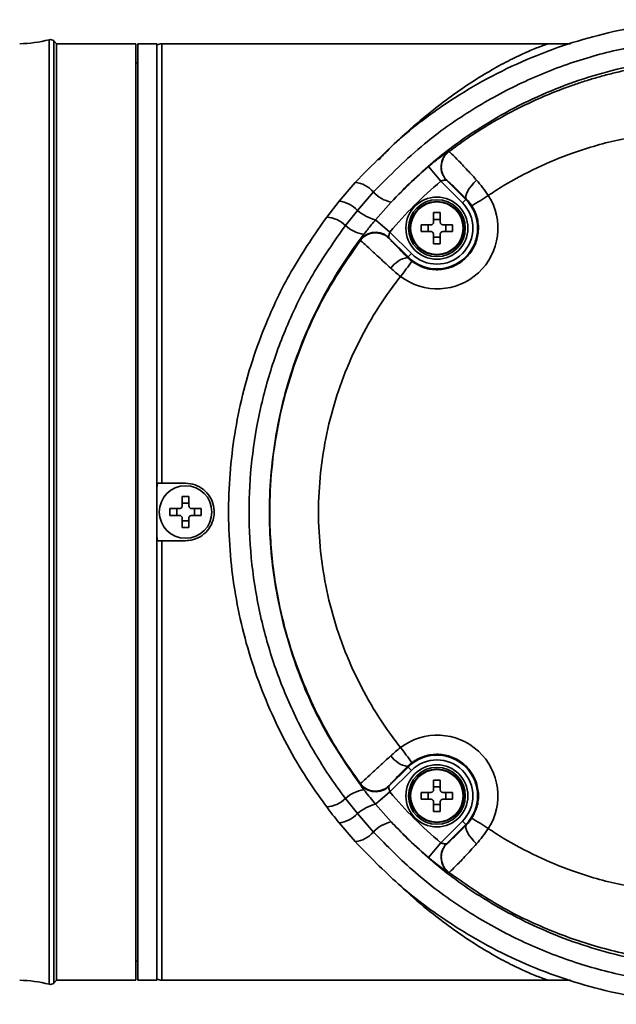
# Model space of a CAD drawing. Header units: millimetres. Extents: x 8 to 345, y 77 to 290.
# Tile 13 of 30: x 131.9 to 133.29, y 133.97 to 136.27. Entities that reach past the tile are written whole.
import ezdxf

# ---------------------------------------------------------------- set-up
doc = ezdxf.new("R2010")
doc.units = ezdxf.units.MM

msp = doc.modelspace()

# ---------------------------------------------------------------- linework, layer by layer
at = {"color": 7, "linetype": 'Continuous', "lineweight": 35}
for p, q in [((131.964301, 135.123257), (131.964301, 136.227884)), ((131.981667, 136.218474), (131.975138, 136.225003)), ((131.975138, 135.123257), (131.975138, 136.225003)), ((132.167184, 136.218474), (131.981667, 136.218474)), ((131.981667, 135.123257), (131.981667, 136.218474)), ((132.167184, 135.123257), (132.167184, 136.218474)), ((132.216357, 136.218474), (132.171654, 136.218474)), ((132.171654, 135.098065), (132.171654, 136.218474)), ((132.216357, 135.098065), (132.216357, 136.218474)), ((133.133264, 136.218474), (132.227532, 136.218474)), ((132.227532, 136.218474), (132.227532, 135.190311)), ((133.183833, 136.218475), (133.132763, 136.218474)), ((132.171654, 136.173771), (132.167184, 136.173771)), ((132.898721, 135.966366), (132.899311, 135.966163)), ((132.851505, 135.931072), (132.880364, 135.896968)), ((132.642543, 135.850158), (132.680313, 135.894218)), ((132.930779, 135.846552), (132.880364, 135.896968)), ((132.894031, 135.899103), (132.938681, 135.854454)), ((132.894609, 135.898891), (132.894031, 135.899103)), ((132.722763, 135.871742), (132.685649, 135.828698)), ((132.613518, 135.812989), (132.642543, 135.850158)), ((132.764236, 135.848265), (132.727531, 135.806621)), ((132.938681, 135.854454), (132.930779, 135.846552)), ((132.938681, 135.854454), (132.93988, 135.855653)), ((132.685649, 135.828698), (132.657374, 135.793364)), ((132.863463, 135.801587), (132.863463, 135.823564)), ((132.879109, 135.823564), (132.879109, 135.801587)), ((132.727531, 135.806621), (132.761376, 135.77798)), ((132.83478, 135.794882), (132.856757, 135.794882)), ((132.850624, 135.779236), (132.850624, 135.794882)), ((132.863463, 135.80772), (132.879109, 135.80772)), ((132.885814, 135.794882), (132.907791, 135.794882)), ((132.891947, 135.794882), (132.891947, 135.779236)), ((132.761376, 135.77798), (132.811792, 135.727565)), ((132.856757, 135.779236), (132.83478, 135.779236)), ((132.863463, 135.750553), (132.863463, 135.77253)), ((132.879109, 135.77253), (132.879109, 135.750553)), ((132.907791, 135.779236), (132.885814, 135.779236)), ((132.692384, 135.758444), (132.691978, 135.759623)), ((132.803891, 135.719664), (132.759241, 135.764313)), ((132.759241, 135.764313), (132.759665, 135.763158)), ((132.879109, 135.766397), (132.863463, 135.766397)), ((132.803891, 135.719664), (132.811792, 135.727565)), ((132.803891, 135.719664), (132.802604, 135.718377)), ((132.802604, 135.718377), (132.812446, 135.709733)), ((132.216357, 135.180016), (132.217434, 135.190311)), ((132.227532, 135.190311), (132.283411, 135.190311)), ((132.275588, 135.137785), (132.275588, 135.159762)), ((132.291234, 135.159762), (132.291234, 135.137785)), ((132.246905, 135.13108), (132.268883, 135.13108)), ((132.26275, 135.115434), (132.26275, 135.13108)), ((132.275588, 135.143918), (132.291234, 135.143918)), ((132.297939, 135.13108), (132.319916, 135.13108)), ((132.304072, 135.13108), (132.304072, 135.115434)), ((131.964301, 134.01863), (131.964301, 135.123257)), ((131.975138, 134.021511), (131.975138, 135.123257)), ((131.981667, 134.02804), (131.981667, 135.123257)), ((132.167184, 134.02804), (132.167184, 135.123257)), ((132.268883, 135.115434), (132.246905, 135.115434)), ((132.275588, 135.086752), (132.275588, 135.108729)), ((132.291234, 135.108729), (132.291234, 135.086752)), ((132.319916, 135.115434), (132.297939, 135.115434)), ((132.171654, 134.02804), (132.171654, 135.098065)), ((132.216357, 134.02804), (132.216357, 135.098065)), ((132.291234, 135.102596), (132.275588, 135.102596)), ((132.217434, 135.056203), (132.216357, 135.066498)), ((132.283411, 135.056203), (132.227532, 135.056203)), ((132.227532, 135.056203), (132.227532, 134.02804)), ((132.812446, 134.536781), (132.802604, 134.528137)), ((132.803891, 134.52685), (132.802604, 134.528137)), ((132.759241, 134.482201), (132.803891, 134.52685)), ((132.811792, 134.518949), (132.761376, 134.468534)), ((132.811792, 134.518949), (132.803891, 134.52685)), ((132.691978, 134.486891), (132.692384, 134.48807)), ((132.759665, 134.483356), (132.759241, 134.482201)), ((132.863463, 134.473984), (132.863463, 134.495961)), ((132.879109, 134.495961), (132.879109, 134.473984)), ((132.761376, 134.468534), (132.727531, 134.439893)), ((132.83478, 134.467278), (132.856757, 134.467278)), ((132.850624, 134.451632), (132.850624, 134.467278)), ((132.863463, 134.480117), (132.879109, 134.480117)), ((132.885814, 134.467278), (132.907791, 134.467278)), ((132.891947, 134.467278), (132.891947, 134.451632)), ((132.657374, 134.45315), (132.685649, 134.417816)), ((132.727531, 134.439893), (132.764236, 134.398249)), ((132.856757, 134.451632), (132.83478, 134.451632)), ((132.863463, 134.42295), (132.863463, 134.444927)), ((132.879109, 134.438794), (132.863463, 134.438794)), ((132.879109, 134.444927), (132.879109, 134.42295)), ((132.907791, 134.451632), (132.885814, 134.451632)), ((132.685649, 134.417816), (132.722763, 134.374771)), ((132.680313, 134.352296), (132.642543, 134.396356)), ((132.880364, 134.349546), (132.930779, 134.399962)), ((132.938681, 134.39206), (132.894031, 134.347411)), ((132.930779, 134.399962), (132.938681, 134.39206)), ((132.938681, 134.39206), (132.93988, 134.390861)), ((132.880364, 134.349546), (132.851505, 134.315442)), ((132.894031, 134.347411), (132.894609, 134.347623)), ((132.899311, 134.280351), (132.898721, 134.280148)), ((132.167184, 134.072743), (132.171654, 134.072743)), ((131.975138, 134.021511), (131.981667, 134.02804)), ((131.981667, 134.02804), (132.167184, 134.02804)), ((132.171654, 134.02804), (132.216357, 134.02804)), ((132.227532, 134.02804), (133.133264, 134.02804)), ((133.132763, 134.02804), (133.183385, 134.028039))]:
    msp.add_line(p, q, dxfattribs=at)
at = {"color": 7, "linetype": 'Continuous', "lineweight": 35, "flags": 128}
for points in [[(132.963987, 135.899547), (132.957645, 135.893034), (132.951876, 135.886281), (132.946919, 135.87957), (132.942977, 135.873176), (132.940216, 135.867365), (132.938748, 135.862377), (132.938634, 135.858418), (132.93988, 135.855653)], [(132.93988, 134.390861), (132.938634, 134.388096), (132.938748, 134.384137), (132.940216, 134.379149), (132.942977, 134.373338), (132.946918, 134.366944), (132.951876, 134.360232), (132.957645, 134.35348), (132.963986, 134.346967)]]:
    msp.add_lwpolyline(points, dxfattribs=at)
at = {"color": 7, "linetype": 'Continuous', "lineweight": 35}
for centre, radius in [((132.871286, 135.787059), 0.072642), ((132.871286, 135.787059), 0.066496), ((132.871286, 135.787059), 0.062399), ((132.871286, 135.787059), 0.061466), ((132.283411, 135.123257), 0.061466), ((132.871286, 134.459455), 0.072642), ((132.871286, 134.459455), 0.066496), ((132.871286, 134.459455), 0.062399), ((132.871286, 134.459455), 0.061466)]:
    msp.add_circle(centre, radius, dxfattribs=at)
for centre, radius, start, end in [((131.893859, 136.486685), 0.268216, 270.341193, 285.226099), ((131.967236, 136.217101), 0.011176, 45, 105.226099), ((132.227532, 136.196122), 0.022351, 90, 120), ((132.925687, 135.930691), 0.04472, 127.083804, 224.938359), ((133.535087, 135.123257), 1.058229, 130.238302, 136.755386), ((132.67303, 135.829136), 0.065488, 40.586158, 83.614516), ((133.535087, 135.123257), 1.013554, 130.238302, 139.761698), ((132.777051, 135.919272), 0.072154, 221.202659, 259.769396), ((132.872183, 135.787059), 0.141831, 232.747999, 32.689752), ((132.634142, 135.77926), 0.071394, 43.825547, 83.242286), ((132.871286, 135.787059), 0.095311, 225, 45), ((132.871286, 135.787059), 0.084137, 225, 45), ((132.421548, 136.731149), 1.038004, 300.796077, 303.307686), ((132.749872, 135.899769), 0.09579, 227.897395, 256.51236), ((132.871286, 135.523763), 0.299903, 88.505267, 91.494733), ((132.608053, 135.74196), 0.071239, 46.184609, 85.599901), ((133.134581, 135.787059), 0.299903, 178.505267, 181.494733), ((132.60799, 135.787059), 0.299903, 358.505267, 1.494733), ((132.711338, 135.850856), 0.078851, 226.81252, 262.050393), ((132.727653, 135.732658), 0.04472, 45.061641, 142.916196), ((132.871286, 136.050354), 0.299903, 268.505267, 271.494733), ((132.813295, 135.658299), 0.061022, 100.09056, 144.832469), ((132.254048, 136.092355), 0.67691, 321.844769, 325.580495), ((132.283411, 134.859962), 0.299903, 88.505267, 91.494733), ((132.546706, 135.123257), 0.299903, 178.505267, 181.494733), ((132.020116, 135.123257), 0.299903, 358.505267, 1.494733), ((132.283411, 135.386552), 0.299903, 268.505267, 271.494733), ((132.872183, 134.459455), 0.141831, 327.310854, 127.251827), ((132.813293, 134.588214), 0.06102, 215.167285, 259.910596), ((132.254049, 134.154162), 0.676908, 34.419324, 38.155058), ((132.871286, 134.459455), 0.095311, 315, 135), ((132.871286, 134.459455), 0.084137, 315, 135), ((132.727653, 134.513856), 0.04472, 217.083804, 314.938359), ((132.871286, 134.19616), 0.299903, 88.505267, 91.494733), ((132.711338, 134.395658), 0.078851, 97.949607, 133.18748), ((133.535087, 135.123257), 1.013554, 220.238302, 229.761698), ((133.134581, 134.459455), 0.299903, 178.505267, 181.494733), ((132.60799, 134.459455), 0.299903, 358.505267, 1.494733), ((132.608053, 134.504554), 0.071239, 274.400099, 313.815391), ((132.749872, 134.346745), 0.09579, 103.48764, 132.102605), ((132.634142, 134.467253), 0.071394, 276.757714, 316.174453), ((132.871286, 134.722751), 0.299903, 268.505267, 271.494733), ((132.777051, 134.327242), 0.072154, 100.230604, 138.797341), ((133.535087, 135.123257), 1.058229, 223.244614, 229.761698), ((132.421549, 133.515352), 1.038016, 56.692739, 59.20432), ((132.67303, 134.417377), 0.065488, 276.385484, 319.413842), ((132.925687, 134.315823), 0.04472, 135.061641, 232.916196), ((131.893859, 133.759829), 0.268216, 74.773901, 89.658807), ((131.967236, 134.029413), 0.011176, 254.773901, 315), ((132.227532, 134.050392), 0.022351, 240, 270)]:
    msp.add_arc(centre, radius, start, end, dxfattribs=at)
for points, knots in [([(132.680313, 135.894218), (132.719848, 135.934585), (132.78289, 135.998953), (132.881638, 136.072485), (132.967108, 136.126224), (133.057828, 136.172399), (133.151966, 136.210293), (133.247852, 136.239388), (133.345615, 136.260136), (133.445699, 136.272363), (133.545692, 136.275733), (133.6439, 136.270542), (133.740584, 136.257282), (133.836771, 136.235586), (133.959601, 136.196534), (134.076423, 136.142579), (134.184649, 136.0752), (134.28565, 135.999894), (134.376767, 135.912797), (134.456007, 135.816018), (134.522311, 135.719888), (134.588588, 135.59649), (134.631636, 135.479276), (134.665715, 135.350866), (134.683104, 135.241441), (134.687471, 135.115555), (134.682866, 135.019813), (134.670292, 134.924908), (134.64976, 134.83055), (134.62107, 134.737454), (134.584234, 134.646231), (134.53973, 134.558544), (134.487448, 134.474135), (134.427564, 134.393969), (134.360526, 134.318861), (134.287473, 134.2502), (134.208287, 134.187705), (134.123253, 134.132022), (134.033664, 134.084092), (133.941161, 134.044647), (133.845617, 134.0133), (133.746865, 133.990286), (133.647113, 133.976167), (133.54811, 133.970871), (133.449633, 133.97391), (133.350832, 133.985541), (133.253423, 134.005685), (133.158975, 134.033895), (133.06717, 134.07), (132.977759, 134.114379), (132.880879, 134.173748), (132.778822, 134.250618), (132.713311, 134.318237), (132.680313, 134.352296)], [0, 0, 0, 0, 0.03043613, 0.0485338, 0.06663182, 0.08528498, 0.10393844, 0.12199061, 0.14004294, 0.15862234, 0.17720178, 0.19484708, 0.21249231, 0.23062868, 0.24876487, 0.28289362, 0.30043389, 0.31797384, 0.35111504, 0.36814812, 0.3851809, 0.41368826, 0.44279066, 0.45145257, 0.48435913, 0.50130792, 0.51825672, 0.53517416, 0.5520917, 0.56952769, 0.58696391, 0.60448599, 0.62200838, 0.64008133, 0.65815465, 0.67615594, 0.6941576, 0.71271847, 0.73127969, 0.74939982, 0.76752019, 0.78618034, 0.80484065, 0.82266407, 0.84048751, 0.85881484, 0.87714205, 0.89491475, 0.91268724, 0.93097323, 0.9492589, 0.97444224, 1, 1, 1, 1]), ([(132.722763, 134.374771), (132.75477, 134.342255), (132.818786, 134.277221), (132.926367, 134.197417), (133.039473, 134.131748), (133.156821, 134.080811), (133.278826, 134.043548), (133.40412, 134.020881), (133.531019, 134.012532), (133.658655, 134.018608), (133.785404, 134.039777), (133.909654, 134.075575), (134.02891, 134.125397), (134.141413, 134.189049), (134.245919, 134.2652), (134.340436, 134.352364), (134.423502, 134.449504), (134.494661, 134.554703), (134.552987, 134.666301), (134.597587, 134.782768), (134.628851, 134.902166), (134.649614, 135.043151), (134.650584, 135.204995), (134.623113, 135.383084), (134.567014, 135.553382), (134.485007, 135.712639), (134.378018, 135.856365), (134.263032, 135.968418), (134.149433, 136.051987), (134.043764, 136.113226), (133.931041, 136.163103), (133.81223, 136.200202), (133.688793, 136.224011), (133.56246, 136.233964), (133.434702, 136.229046), (133.307157, 136.209335), (133.182261, 136.174979), (133.061738, 136.125794), (132.947386, 136.062431), (132.8311, 135.980514), (132.761423, 135.910557), (132.722763, 135.871742)], [0, 0, 0, 0, 0.02561438, 0.05123041, 0.0754141, 0.09967644, 0.12386318, 0.1480389, 0.17228951, 0.19646569, 0.22097949, 0.2455712, 0.27008264, 0.29436371, 0.31872394, 0.3430007, 0.36656287, 0.39020276, 0.41376083, 0.43645242, 0.45921811, 0.48190769, 0.51501378, 0.54812066, 0.58100366, 0.61389026, 0.64731828, 0.6807512, 0.70376594, 0.72685004, 0.74986787, 0.77373769, 0.79768061, 0.82155191, 0.84606864, 0.87066292, 0.89517841, 0.91984645, 0.94459566, 0.96925976, 1, 1, 1, 1]), ([(132.734549, 135.946122), (132.740982, 135.95304), (132.762922, 135.976633), (132.806044, 136.016711), (132.858428, 136.061284), (132.911301, 136.10086), (132.959161, 136.133129), (133.005632, 136.161027), (133.048555, 136.183823), (133.086141, 136.201277), (133.111247, 136.211237), (133.124864, 136.216025), (133.131452, 136.218109), (133.132337, 136.218355), (133.132763, 136.218474)], [0, 0, 0, 0, 0.04081101, 0.13917493, 0.26656284, 0.36411679, 0.46720693, 0.5697423, 0.67031548, 0.76968706, 0.86707257, 0.91488086, 0.95906251, 1, 1, 1, 1]), ([(132.764236, 134.398249), (132.795987, 134.366454), (132.860002, 134.302351), (132.98122, 134.214797), (133.126839, 134.137529), (133.297694, 134.081313), (133.44796, 134.058737), (133.570307, 134.056249), (133.662889, 134.062413), (133.754306, 134.076576), (133.844834, 134.098702), (133.934085, 134.129071), (134.020257, 134.167222), (134.101919, 134.212381), (134.179445, 134.264421), (134.25305, 134.32391), (134.320621, 134.389296), (134.381148, 134.459156), (134.435175, 134.533343), (134.483194, 134.613034), (134.536474, 134.722042), (134.57546, 134.836701), (134.599443, 134.953875), (134.609597, 135.040374), (134.613342, 135.141811), (134.605242, 135.270172), (134.572104, 135.428115), (134.509411, 135.589757), (134.421007, 135.739765), (134.310141, 135.872941), (134.177533, 135.987741), (134.026883, 136.079953), (133.888631, 136.135629), (133.772644, 136.166085), (133.682814, 136.181667), (133.591979, 136.189492), (133.499887, 136.189569), (133.407244, 136.181555), (133.31529, 136.165407), (133.225531, 136.141384), (133.137692, 136.109537), (133.051926, 136.069595), (132.958579, 136.015273), (132.859843, 135.94398), (132.79627, 135.880336), (132.764236, 135.848265)], [0, 0, 0, 0, 0.02629393, 0.05301173, 0.087816, 0.12356492, 0.15955209, 0.17806588, 0.19657966, 0.21489199, 0.23320417, 0.25205626, 0.27090802, 0.2890697, 0.307231, 0.3259529, 0.3446743, 0.36228553, 0.37989634, 0.39806087, 0.41622497, 0.4500601, 0.46751508, 0.48496991, 0.50004257, 0.52577578, 0.55864324, 0.59246275, 0.62540749, 0.65925594, 0.693178, 0.72801566, 0.76320968, 0.78130288, 0.79939625, 0.81753773, 0.83567925, 0.85433682, 0.87299428, 0.89131156, 0.9096286, 0.92849411, 0.94735921, 0.97347408, 1, 1, 1, 1]), ([(132.89932, 135.96617), (132.912773, 135.97607), (132.940073, 135.996162), (132.983409, 136.024164), (133.029243, 136.050874), (133.07771, 136.07585), (133.119347, 136.094636), (133.153334, 136.108399), (133.179109, 136.118078), (133.206099, 136.127403), (133.234312, 136.136292), (133.263752, 136.144653), (133.294418, 136.152396), (133.324972, 136.159128), (133.359889, 136.165752), (133.396729, 136.171414), (133.438674, 136.1762), (133.482977, 136.179516), (133.546104, 136.181384), (133.62091, 136.178465), (133.704492, 136.168303), (133.784069, 136.152513), (133.861744, 136.130729), (133.947645, 136.099341), (134.037057, 136.057257), (134.128397, 136.002123), (134.209856, 135.941285), (134.293351, 135.865792), (134.376954, 135.771265), (134.455022, 135.654963), (134.516787, 135.529929), (134.561618, 135.398381), (134.588821, 135.26209), (134.597924, 135.122914), (134.588816, 134.984709), (134.561638, 134.848246), (134.520448, 134.727137), (134.470384, 134.621859), (134.416493, 134.532534), (134.353978, 134.448715), (134.289566, 134.378149), (134.225044, 134.318708), (134.16225, 134.268935), (134.093137, 134.22236), (134.017813, 134.179955), (133.949917, 134.148852), (133.891362, 134.126501), (133.843207, 134.110651), (133.791986, 134.096543), (133.742379, 134.085585), (133.693648, 134.077191), (133.644681, 134.070959), (133.590068, 134.066733), (133.527074, 134.06529), (133.462689, 134.067898), (133.401416, 134.074262), (133.349988, 134.082343), (133.296816, 134.093214), (133.241085, 134.107707), (133.182698, 134.126682), (133.103411, 134.157568), (133.006575, 134.204873), (132.934237, 134.255775), (132.89932, 134.280344)], [0, 0, 0, 0, 0.01068399, 0.02168151, 0.03299271, 0.04461773, 0.05655672, 0.06221124, 0.0680843, 0.07417595, 0.08048622, 0.08701516, 0.09376282, 0.10072923, 0.10703914, 0.11651042, 0.12458167, 0.13405868, 0.14494177, 0.16499714, 0.18191233, 0.19879062, 0.21687896, 0.23348733, 0.25727302, 0.27998828, 0.30163232, 0.32220446, 0.35188556, 0.38207309, 0.41147462, 0.44075122, 0.470617, 0.49999177, 0.52958641, 0.55882762, 0.58862975, 0.61106576, 0.63320625, 0.65519778, 0.67780745, 0.69418875, 0.71125618, 0.72900946, 0.7474482, 0.76650113, 0.77673607, 0.78754697, 0.79893362, 0.81072638, 0.82004901, 0.83057787, 0.84231249, 0.85509709, 0.87089359, 0.88352701, 0.8945124, 0.9042054, 0.91825844, 0.93134801, 0.94347444, 0.97271582, 1, 1, 1, 1]), ([(134.070019, 135.797093), (134.038747, 135.822148), (133.976139, 135.87231), (133.872091, 135.929746), (133.763376, 135.973207), (133.651247, 136.001695), (133.53561, 136.015602), (133.4183, 136.014154), (133.301403, 135.997245), (133.196539, 135.967624), (133.104789, 135.929537), (133.039766, 135.894862), (133.00308, 135.871122), (132.991549, 135.86366)], [0, 0, 0, 0, 0.10344725, 0.207105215, 0.305848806, 0.405531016, 0.505336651, 0.606173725, 0.707991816, 0.809884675, 0.887034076, 0.964491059, 1, 1, 1, 1]), ([(132.851505, 135.931072), (132.856584, 135.935293), (132.866699, 135.9437), (132.8807, 135.954432), (132.891619, 135.962267), (132.897493, 135.966039), (132.898392, 135.966278), (132.898721, 135.966366)], [0, 0, 0, 0, 0.22225909, 0.44257788, 0.66078141, 0.87581031, 1, 1, 1, 1]), ([(132.899311, 135.966163), (132.896891, 135.964087), (132.892049, 135.959935), (132.886667, 135.951934), (132.882996, 135.943074), (132.881316, 135.933613), (132.881664, 135.924011), (132.884067, 135.91473), (132.888283, 135.906062), (132.8925, 135.901281), (132.894609, 135.898891)], [0, 0, 0, 0, 0.125000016, 0.250000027, 0.375000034, 0.500000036, 0.625000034, 0.750000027, 0.875000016, 1, 1, 1, 1]), ([(132.899362, 135.966134), (132.899362, 135.966134), (132.900096, 135.966033), (132.904962, 135.962038), (132.921626, 135.945286), (132.942683, 135.922956), (132.958022, 135.9061), (132.963987, 135.899547)], [0, 0, 0, 0, 0.00000821, 0.2751767, 0.54988966, 0.82499292, 1, 1, 1, 1]), ([(132.894031, 135.899103), (132.893869, 135.899183), (132.893416, 135.899406), (132.891435, 135.899496), (132.888209, 135.899192), (132.884352, 135.898429), (132.881679, 135.89745), (132.880364, 135.896968)], [0, 0, 0, 0, 0.118460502, 0.331981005, 0.55629096, 0.781627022, 1, 1, 1, 1]), ([(132.93988, 135.855653), (132.935614, 135.85986), (132.924665, 135.870657), (132.90991, 135.884977), (132.89792, 135.896322), (132.895738, 135.898009), (132.894647, 135.898853)], [0, 0, 0, 0, 0.17585072, 0.45137924, 0.72562163, 1, 1, 1, 1]), ([(132.963987, 135.899547), (132.973608, 135.888003), (132.98323, 135.876458), (132.991553, 135.863654), (132.991553, 135.863653)], [0, 0, 0, 0, 0.99997073, 1, 1, 1, 1]), ([(132.95299, 135.839508), (132.950263, 135.843398), (132.946102, 135.849332), (132.941474, 135.854033), (132.93988, 135.855653)], [0, 0, 0, 0, 0.65548538, 1, 1, 1, 1]), ([(132.812446, 135.709733), (132.821793, 135.703977), (132.840488, 135.692463), (132.873775, 135.6882), (132.906302, 135.694461), (132.935005, 135.711342), (132.95647, 135.736714), (132.968343, 135.767789), (132.9692, 135.800951), (132.961664, 135.825098), (132.954525, 135.836959), (132.95299, 135.839508)], [0, 0, 0, 0, 0.12089155, 0.24178926, 0.36272122, 0.48365148, 0.60454481, 0.72538219, 0.84616914, 0.9669333, 1, 1, 1, 1]), ([(132.613518, 134.433525), (132.600033, 134.452251), (132.551057, 134.520265), (132.495581, 134.622342), (132.44919, 134.737473), (132.412279, 134.856646), (132.389896, 134.980419), (132.382818, 135.10581), (132.386097, 135.231453), (132.404805, 135.356246), (132.438344, 135.477147), (132.476856, 135.581113), (132.532192, 135.695812), (132.586266, 135.773723), (132.613518, 135.812989)], [0, 0, 0, 0, 0.04717287, 0.17132983, 0.23518086, 0.29903108, 0.42393119, 0.48825539, 0.55257955, 0.67765159, 0.74205791, 0.80646503, 0.90246122, 1, 1, 1, 1]), ([(132.727531, 135.806621), (132.721266, 135.799029), (132.711553, 135.787258), (132.703346, 135.77656), (132.700433, 135.772763)], [0, 0, 0, 0, 0.64504578, 1, 1, 1, 1]), ([(132.856757, 135.794882), (132.857507, 135.794955), (132.859007, 135.795101), (132.861012, 135.796248), (132.862526, 135.797936), (132.863343, 135.799821), (132.863428, 135.801075), (132.863463, 135.801587)], [0, 0, 0, 0, 0.213972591, 0.42799091, 0.640996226, 0.853564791, 1, 1, 1, 1]), ([(132.879109, 135.801587), (132.879182, 135.800837), (132.879328, 135.799337), (132.880475, 135.797332), (132.882163, 135.795818), (132.884048, 135.795001), (132.885302, 135.794916), (132.885814, 135.794882)], [0, 0, 0, 0, 0.21397259, 0.42799091, 0.64099623, 0.85356479, 1, 1, 1, 1]), ([(132.657374, 135.793364), (132.63087, 135.755673), (132.577864, 135.680293), (132.519069, 135.560429), (132.47585, 135.440097), (132.447496, 135.321031), (132.432167, 135.199486), (132.430699, 135.076949), (132.442541, 134.955084), (132.467474, 134.835661), (132.505438, 134.720305), (132.555435, 134.610401), (132.607379, 134.521547), (132.644147, 134.471245), (132.657374, 134.45315)], [0, 0, 0, 0, 0.09669517, 0.19338415, 0.27795838, 0.36280503, 0.44737222, 0.5318471, 0.61660127, 0.70107919, 0.78492153, 0.8690313, 0.95288452, 1, 1, 1, 1]), ([(132.700433, 135.772763), (132.699045, 135.770949), (132.679518, 135.745428), (132.644103, 135.694312), (132.598643, 135.615454), (132.559657, 135.531842), (132.518466, 135.4188), (132.491859, 135.301782), (132.480158, 135.183918), (132.478432, 135.066764), (132.494121, 134.921313), (132.539737, 134.758324), (132.607767, 134.605961), (132.669298, 134.518173), (132.700433, 134.473751)], [0, 0, 0, 0, 0.00495561, 0.06973026, 0.13450347, 0.20130973, 0.26811466, 0.39269545, 0.45694141, 0.52118717, 0.64293576, 0.76821222, 0.88271345, 1, 1, 1, 1]), ([(132.691978, 135.759623), (132.692284, 135.760393), (132.6929, 135.761941), (132.697138, 135.768179), (132.700042, 135.772219), (132.700433, 135.772763)], [0, 0, 0, 0, 0.46158511, 0.92752678, 1, 1, 1, 1]), ([(132.761376, 135.77798), (132.761075, 135.777195), (132.760259, 135.775069), (132.759399, 135.771597), (132.758916, 135.76811), (132.758857, 135.76536), (132.759115, 135.764656), (132.759241, 135.764313)], [0, 0, 0, 0, 0.131493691, 0.355878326, 0.580631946, 0.796325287, 1, 1, 1, 1]), ([(132.863463, 135.77253), (132.863389, 135.77328), (132.863243, 135.77478), (132.862096, 135.776785), (132.860409, 135.778299), (132.858523, 135.779116), (132.857269, 135.779201), (132.856757, 135.779236)], [0, 0, 0, 0, 0.21397259, 0.42799091, 0.64099623, 0.85356479, 1, 1, 1, 1]), ([(132.885814, 135.779236), (132.885064, 135.779162), (132.883564, 135.779016), (132.881559, 135.777869), (132.880045, 135.776182), (132.879228, 135.774296), (132.879143, 135.773042), (132.879109, 135.77253)], [0, 0, 0, 0, 0.21397259, 0.42799091, 0.64099623, 0.85356479, 1, 1, 1, 1]), ([(132.692377, 134.488079), (132.674591, 134.513029), (132.639526, 134.562218), (132.595834, 134.640256), (132.5514, 134.736336), (132.512486, 134.852327), (132.486124, 134.987889), (132.478252, 135.111985), (132.483571, 135.224197), (132.498196, 135.325591), (132.523099, 135.427139), (132.561374, 135.534569), (132.615362, 135.647564), (132.666332, 135.720941), (132.692377, 135.758435)], [0, 0, 0, 0, 0.06748489, 0.13304841, 0.19669363, 0.30051706, 0.40161093, 0.4999894, 0.5735386, 0.64861601, 0.72522773, 0.80337972, 0.89953112, 1, 1, 1, 1]), ([(132.763411, 135.693445), (132.753549, 135.702506), (132.733827, 135.720624), (132.710599, 135.741966), (132.696276, 135.755051), (132.692755, 135.758157), (132.692413, 135.758394), (132.692413, 135.758394)], [0, 0, 0, 0, 0.25965021, 0.51920664, 0.77878843, 0.99999171, 1, 1, 1, 1]), ([(132.759703, 135.76312), (132.760276, 135.762358), (132.761523, 135.760701), (132.770428, 135.751233), (132.784454, 135.736741), (132.796554, 135.724498), (132.802604, 135.718377)], [0, 0, 0, 0, 0.22086636, 0.48043631, 0.74021788, 1, 1, 1, 1]), ([(132.786336, 135.674159), (132.786336, 135.674159), (132.778383, 135.68029), (132.770897, 135.686868), (132.763411, 135.693445)], [0, 0, 0, 0, 0.00004451, 1, 1, 1, 1]), ([(132.78633, 135.674164), (132.777865, 135.663116), (132.750766, 135.627746), (132.710313, 135.564314), (132.668776, 135.482287), (132.635971, 135.396221), (132.612207, 135.30689), (132.597671, 135.215553), (132.592821, 135.123261), (132.597671, 135.030965), (132.612205, 134.939633), (132.63597, 134.850297), (132.668773, 134.764234), (132.710312, 134.682204), (132.750765, 134.618772), (132.777865, 134.583398), (132.78633, 134.57235)], [0, 0, 0, 0, 0.03513805, 0.11248973, 0.18952083, 0.26692163, 0.34459428, 0.42249622, 0.50000014, 0.57749361, 0.65540596, 0.73306816, 0.81047933, 0.88750001, 0.96486198, 1, 1, 1, 1]), ([(132.217434, 135.190311), (132.218771, 135.190311), (132.221544, 135.190311), (132.225032, 135.190311), (132.227064, 135.190311), (132.227532, 135.190311)], [0, 0, 0, 0, 0.41704523, 0.86559785, 1, 1, 1, 1]), ([(132.283411, 135.190311), (132.290943, 135.189571), (132.306007, 135.188091), (132.326061, 135.176557), (132.341325, 135.159559), (132.350069, 135.138314), (132.351295, 135.115416), (132.344884, 135.093416), (132.331559, 135.074754), (132.312817, 135.061608), (132.295705, 135.056609), (132.285803, 135.056282), (132.283411, 135.056203)], [0, 0, 0, 0, 0.10723506, 0.21446524, 0.32182183, 0.42926105, 0.53656309, 0.64372263, 0.75095591, 0.85836448, 0.96577688, 1, 1, 1, 1]), ([(132.268883, 135.13108), (132.269632, 135.131153), (132.271132, 135.1313), (132.273137, 135.132447), (132.274651, 135.134134), (132.275468, 135.13602), (132.275553, 135.137274), (132.275588, 135.137785)], [0, 0, 0, 0, 0.21397259, 0.42799091, 0.64099623, 0.85356479, 1, 1, 1, 1]), ([(132.291234, 135.137785), (132.291307, 135.137035), (132.291454, 135.135536), (132.2926, 135.13353), (132.294288, 135.132017), (132.296174, 135.1312), (132.297428, 135.131115), (132.297939, 135.13108)], [0, 0, 0, 0, 0.21397259, 0.42799091, 0.64099623, 0.85356479, 1, 1, 1, 1]), ([(132.275588, 135.108729), (132.275515, 135.109478), (132.275368, 135.110978), (132.274221, 135.112983), (132.272534, 135.114497), (132.270648, 135.115314), (132.269394, 135.115399), (132.268883, 135.115434)], [0, 0, 0, 0, 0.21397259, 0.42799091, 0.64099623, 0.85356479, 1, 1, 1, 1]), ([(132.297939, 135.115434), (132.297189, 135.115361), (132.295689, 135.115214), (132.293684, 135.114067), (132.29217, 135.11238), (132.291354, 135.110494), (132.291269, 135.10924), (132.291234, 135.108729)], [0, 0, 0, 0, 0.21397259, 0.42799091, 0.64099623, 0.85356479, 1, 1, 1, 1]), ([(132.227532, 135.056203), (132.227064, 135.056203), (132.224099, 135.056203), (132.220612, 135.056203), (132.217897, 135.056203), (132.217434, 135.056203)], [0, 0, 0, 0, 0.13466376, 0.85246385, 1, 1, 1, 1]), ([(132.692413, 134.48812), (132.692413, 134.48812), (132.692811, 134.488395), (132.697077, 134.492185), (132.713195, 134.50693), (132.736194, 134.528065), (132.754708, 134.545073), (132.763411, 134.553068)], [0, 0, 0, 0, 0.00000829, 0.25689436, 0.51331656, 0.77121933, 1, 1, 1, 1]), ([(132.763411, 134.553068), (132.770897, 134.559646), (132.778384, 134.566225), (132.786337, 134.572355), (132.786337, 134.572355)], [0, 0, 0, 0, 0.99995549, 1, 1, 1, 1]), ([(132.95299, 134.407006), (132.957983, 134.416777), (132.967968, 134.436317), (132.969578, 134.469819), (132.960769, 134.501725), (132.941696, 134.528983), (132.914736, 134.548377), (132.882831, 134.557778), (132.849689, 134.556032), (132.82617, 134.546605), (132.814884, 134.538526), (132.812446, 134.536781)], [0, 0, 0, 0, 0.12079692, 0.24158844, 0.36235338, 0.48312902, 0.60394795, 0.7248238, 0.84574526, 0.96668102, 1, 1, 1, 1]), ([(132.802604, 134.528137), (132.797264, 134.522737), (132.785903, 134.511247), (132.772005, 134.496924), (132.761955, 134.486303), (132.760454, 134.484364), (132.759703, 134.483394)], [0, 0, 0, 0, 0.228882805, 0.487018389, 0.743475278, 1, 1, 1, 1]), ([(132.700433, 134.473751), (132.699094, 134.475632), (132.695343, 134.480903), (132.692316, 134.485651), (132.692069, 134.486559), (132.691978, 134.486891)], [0, 0, 0, 0, 0.26022145, 0.72916323, 1, 1, 1, 1]), ([(132.759241, 134.482201), (132.759161, 134.482039), (132.758938, 134.481586), (132.758848, 134.479605), (132.759152, 134.476379), (132.759915, 134.472521), (132.760894, 134.469849), (132.761376, 134.468534)], [0, 0, 0, 0, 0.1184605, 0.33198101, 0.55629096, 0.78162702, 1, 1, 1, 1]), ([(132.700433, 134.473751), (132.708103, 134.463937), (132.716729, 134.452901), (132.726453, 134.441191), (132.727531, 134.439893)], [0, 0, 0, 0, 0.88915138, 1, 1, 1, 1]), ([(132.856757, 134.467278), (132.857507, 134.467352), (132.859007, 134.467498), (132.861012, 134.468645), (132.862526, 134.470332), (132.863343, 134.472218), (132.863428, 134.473472), (132.863463, 134.473984)], [0, 0, 0, 0, 0.21397259, 0.42799091, 0.64099623, 0.85356479, 1, 1, 1, 1]), ([(132.879109, 134.473984), (132.879182, 134.473234), (132.879328, 134.471734), (132.880475, 134.469729), (132.882163, 134.468215), (132.884048, 134.467398), (132.885302, 134.467313), (132.885814, 134.467278)], [0, 0, 0, 0, 0.21397259, 0.42799091, 0.64099623, 0.85356479, 1, 1, 1, 1]), ([(132.863463, 134.444927), (132.863389, 134.445677), (132.863243, 134.447177), (132.862096, 134.449182), (132.860409, 134.450696), (132.858523, 134.451513), (132.857269, 134.451598), (132.856757, 134.451632)], [0, 0, 0, 0, 0.21397259, 0.42799091, 0.64099623, 0.85356479, 1, 1, 1, 1]), ([(132.885814, 134.451632), (132.885064, 134.451559), (132.883564, 134.451413), (132.881559, 134.450266), (132.880045, 134.448578), (132.879228, 134.446693), (132.879143, 134.445439), (132.879109, 134.444927)], [0, 0, 0, 0, 0.21397259, 0.42799091, 0.64099623, 0.85356479, 1, 1, 1, 1]), ([(132.991549, 134.382855), (133.003081, 134.375393), (133.039763, 134.351654), (133.104786, 134.31698), (133.196532, 134.278894), (133.301396, 134.249272), (133.418293, 134.23236), (133.535603, 134.230913), (133.65124, 134.244819), (133.76337, 134.273305), (133.872087, 134.316766), (133.976137, 134.374204), (134.038745, 134.424366), (134.070019, 134.449422)], [0, 0, 0, 0, 0.03550898, 0.11295556, 0.1901153, 0.29199899, 0.39381714, 0.49466322, 0.59445989, 0.69414218, 0.79289461, 0.89654928, 1, 1, 1, 1]), ([(132.642543, 134.396356), (132.642255, 134.39671), (132.632317, 134.40892), (132.622779, 134.421403), (132.613518, 134.433525)], [0, 0, 0, 0, 0.02902377, 1, 1, 1, 1]), ([(132.894647, 134.347661), (132.894647, 134.347661), (132.894873, 134.347744), (132.896584, 134.349062), (132.904349, 134.356223), (132.919559, 134.370851), (132.933108, 134.384192), (132.93988, 134.390861)], [0, 0, 0, 0, 0.00010174, 0.15857065, 0.43653938, 0.71834666, 1, 1, 1, 1]), ([(132.93988, 134.390861), (132.942932, 134.39407), (132.947583, 134.39896), (132.951607, 134.404948), (132.95299, 134.407006)], [0, 0, 0, 0, 0.65618762, 1, 1, 1, 1]), ([(132.991553, 134.382861), (132.991553, 134.382861), (132.98323, 134.370056), (132.973608, 134.358512), (132.963986, 134.346967)], [0, 0, 0, 0, 0.00002927, 1, 1, 1, 1]), ([(132.880364, 134.349546), (132.881149, 134.349245), (132.883275, 134.348429), (132.886747, 134.347569), (132.890234, 134.347086), (132.892984, 134.347027), (132.893689, 134.347285), (132.894031, 134.347411)], [0, 0, 0, 0, 0.131493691, 0.355878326, 0.580631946, 0.796325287, 1, 1, 1, 1]), ([(132.894609, 134.347623), (132.8925, 134.345233), (132.888283, 134.340452), (132.884067, 134.331784), (132.881664, 134.322503), (132.881316, 134.312901), (132.882996, 134.30344), (132.886667, 134.29458), (132.892049, 134.286579), (132.896891, 134.282427), (132.899311, 134.280351)], [0, 0, 0, 0, 0.124999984, 0.249999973, 0.374999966, 0.499999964, 0.624999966, 0.749999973, 0.874999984, 1, 1, 1, 1]), ([(132.963986, 134.346967), (132.954493, 134.336572), (132.935464, 134.315736), (132.913794, 134.29319), (132.90248, 134.282306), (132.899786, 134.280439), (132.899362, 134.28038), (132.899362, 134.28038)], [0, 0, 0, 0, 0.280519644, 0.562301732, 0.840998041, 0.999991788, 1, 1, 1, 1]), ([(132.898721, 134.280148), (132.897949, 134.280455), (132.896397, 134.281074), (132.887674, 134.287003), (132.875488, 134.296008), (132.862691, 134.30608), (132.854575, 134.312873), (132.851505, 134.315442)], [0, 0, 0, 0, 0.2113631, 0.4247211, 0.64267136, 0.86482791, 1, 1, 1, 1]), ([(132.784154, 134.251075), (132.789884, 134.245564), (132.816085, 134.220364), (132.858462, 134.18546), (132.911292, 134.145596), (132.959163, 134.113401), (133.005632, 134.085483), (133.048555, 134.062692), (133.086141, 134.045237), (133.111247, 134.035277), (133.124864, 134.030489), (133.131452, 134.028405), (133.132337, 134.028159), (133.132763, 134.02804)], [0, 0, 0, 0, 0.03977647, 0.18187371, 0.2906921, 0.40568594, 0.52006094, 0.63224719, 0.74309309, 0.85172359, 0.90505225, 0.95433551, 1, 1, 1, 1])]:
    msp.add_open_spline(points, degree=3, knots=knots, dxfattribs=at)
for points in [[(132.759665, 135.763158), (132.757274, 135.765267), (132.752493, 135.769485), (132.743823, 135.773702), (132.734539, 135.776104), (132.724936, 135.776451), (132.715473, 135.774768), (132.706612, 135.771095), (132.698611, 135.76571), (132.69446, 135.760866), (132.692384, 135.758444)], [(132.692384, 134.48807), (132.69446, 134.485648), (132.698611, 134.480804), (132.706612, 134.475419), (132.715473, 134.471746), (132.724936, 134.470063), (132.734539, 134.47041), (132.743823, 134.472812), (132.752492, 134.477029), (132.757274, 134.481247), (132.759665, 134.483356)]]:
    msp.add_open_spline(points, degree=3, dxfattribs=at)

doc.saveas('drawing.dxf')
